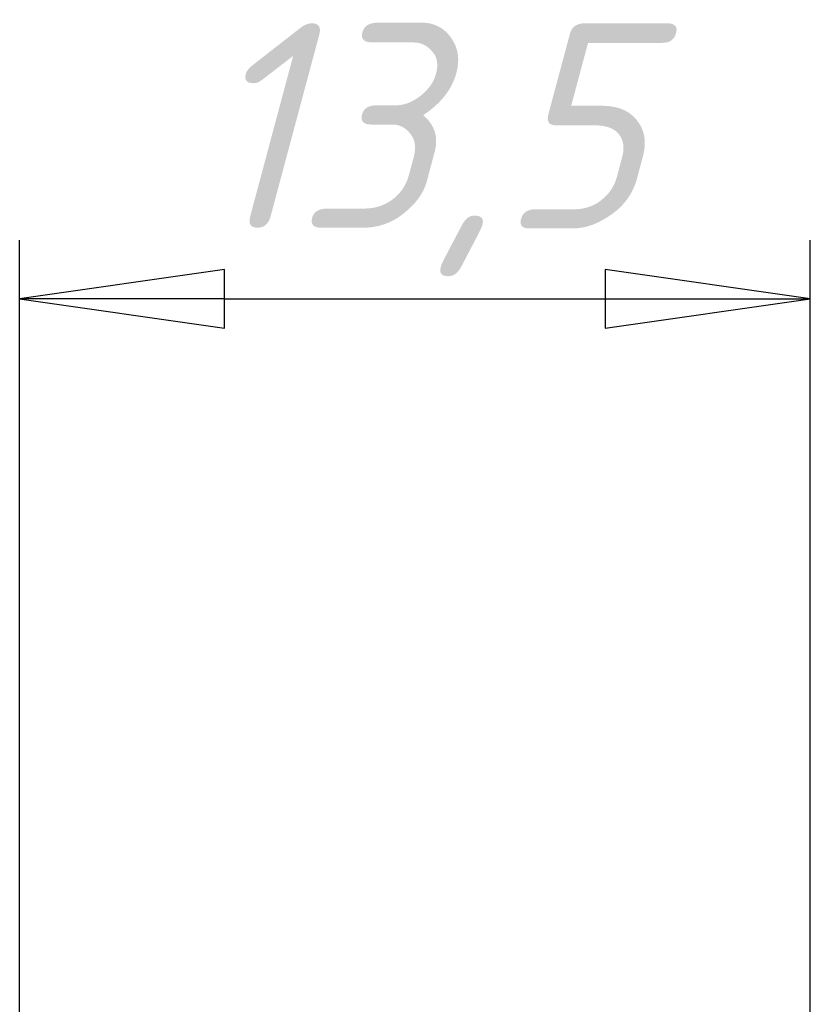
# Model space of a CAD drawing. Header units: millimetres. Extents: x -401 to 1119, y -69 to 356.
# Tile 15 of 19: x 42 to 56, y 241 to 258. Entities that reach past the tile are written whole.
import ezdxf

# ---------------------------------------------------------------- set-up
doc = ezdxf.new("R2010")
doc.units = ezdxf.units.MM
doc.layers.add('Размер (ГОСТ)', color=7, linetype='Continuous', lineweight=25)
doc.styles.add('Обычный текст (ГОСТ)', font='GOST Common Italic.ttf')
doc.dimstyles.new('Обычный (ГОСТ)', dxfattribs={"dimtxt": 3.5, "dimasz": 3.5, "dimexe": 1, "dimexo": 0, "dimgap": 0.5, "dimtad": 1, "dimrnd": 1e-08, "dimtxsty": 'Обычный текст (ГОСТ)', "dimblk": 'Filled-1', "dimcen": 0.09, "dimdle": 15, "dimclrd": 256, "dimclre": 256, "dimclrt": 256, "dimazin": 2, "dimtfac": 0.714286, "dimtdec": 3, "dimtmove": 0, "dimatfit": 3, "dimfxl": 1, "dimtolj": 1, "dimlwd": 25, "dimlwe": 25, "dimarcsym": 0})

# ---------------------------------------------------------------- blocks, each defined once
blk = doc.blocks.new('Filled-1')
at = {"color": 0}
for p, q in [((0, 0), (-1, 0.1429)), ((-1, 0.1429), (-1, -0.1429)), ((-1, 0), (0, 0)), ((-1, -0.1429), (0, 0))]:
    blk.add_line(p, q, dxfattribs=at)
at = {"color": 0, "flags": 128}
blk.add_lwpolyline([(-1, -0.1429), (0, 0), (-1, 0.1429), (-1, -0.1429)], dxfattribs=at)
at = {"color": 0}
blk.add_solid([(-1, -0.1429), (0, 0), (-1, 0.1429), (-1, -0.1429)], dxfattribs=at)
blk = doc.blocks.new('*D8')
at = {"layer": 'Defpoints', "color": 0, "linetype": 'Continuous', "transparency": 16777216}
for p in [(55.997, 253.533), (55.997, 235.316), (42.497, 233.971)]:
    blk.add_point(p, dxfattribs=at)
at = {"layer": 'Размер (ГОСТ)', "linetype": 'Continuous', "lineweight": 25, "transparency": 16777216}
for p, q in [((42.497, 233.971), (42.497, 254.533)), ((55.997, 235.316), (55.997, 254.533)), ((45.997, 253.533), (52.497, 253.533))]:
    blk.add_line(p, q, dxfattribs=at)
at = {"layer": 'Размер (ГОСТ)', "linetype": 'Continuous', "lineweight": 25, "transparency": 16777216, "xscale": 3.5, "yscale": 3.5, "zscale": 3.5, "rotation": 180}
blk.add_blockref('Filled-1', (42.497, 253.533), dxfattribs=at)
at = {"layer": 'Размер (ГОСТ)', "linetype": 'Continuous', "lineweight": 25, "transparency": 16777216, "xscale": 3.5, "yscale": 3.5, "zscale": 3.5}
blk.add_blockref('Filled-1', (55.997, 253.533), dxfattribs=at)
at = {"layer": 'Размер (ГОСТ)', "linetype": 'Continuous', "lineweight": 25, "transparency": 16777216, "insert": (45.533, 258.233), "char_height": 3.5, "attachment_point": 1, "style": 'Обычный текст (ГОСТ)'}
blk.add_mtext('\\A1;13,5', dxfattribs=at)

msp = doc.modelspace()

# ---------------------------------------------------------------- dimensions: what is measured, and where the dimension line sits
at = {"layer": 'Размер (ГОСТ)', "linetype": 'Continuous', "lineweight": 25}
dim = msp.add_linear_dim(base=(55.997, 253.533), p1=(42.497, 233.971), p2=(55.997, 235.316), angle=180, dimstyle='Обычный (ГОСТ)', override={"dimgap": 0.5, "dimdec": 2, "dimtol": 0, "dimlim": 0, "dimtp": 0, "dimtm": 0, "dimtdec": 3, "dimtofl": 0, "dimatfit": 1}, dxfattribs=at)
dim.commit()
dim.dimension.update_dxf_attribs({"geometry": '*D8', "text_midpoint": (49.247, 253.533), "dimtype": 160})

doc.saveas('drawing.dxf')
